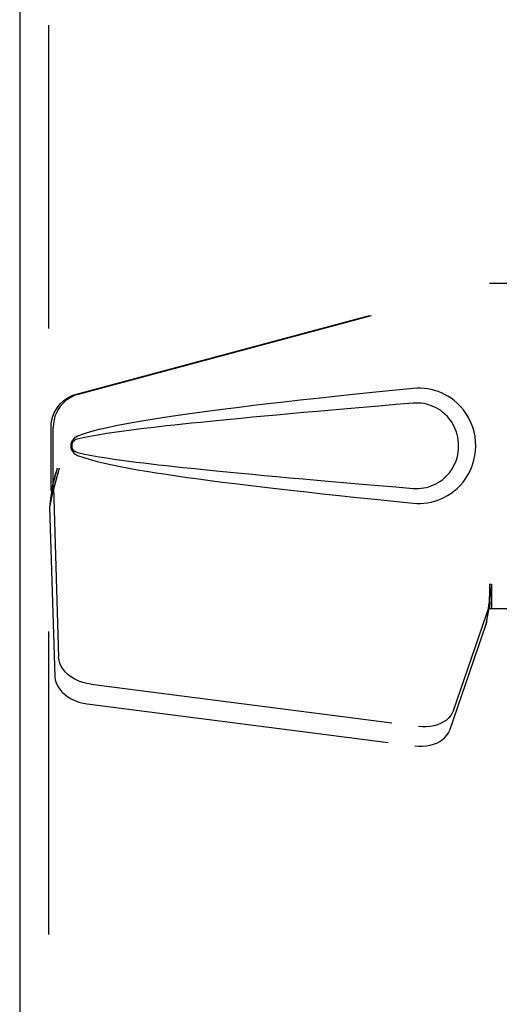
# Model space of a CAD drawing. Header units: inches. Extents: x 0 to 200, y 0 to 129.
# Tile 11 of 27: x 64.84 to 66.58, y 69.11 to 72.68. Entities that reach past the tile are written whole.
import ezdxf

# ---------------------------------------------------------------- set-up
doc = ezdxf.new("R2010")
doc.units = ezdxf.units.IN
doc.header["$LTSCALE"] = 11
doc.header["$MEASUREMENT"] = 0
doc.linetypes.add('HIDDEN', pattern=[0.2, 0.1, -0.1])
doc.layers.add('MASTER_DOOR_ASSEMBLY', color=7, linetype='CONTINUOUS')

msp = doc.modelspace()

# ---------------------------------------------------------------- linework, layer by layer
at = {"layer": 'MASTER_DOOR_ASSEMBLY', "color": 3, "linetype": 'Continuous'}
msp.add_line((64.8435, 99.0614), (64.8435, 42.8794), dxfattribs=at)
at = {"layer": 'MASTER_DOOR_ASSEMBLY', "color": 8, "linetype": 'HIDDEN'}
for p, q in [((64.9475, 99.0614), (64.9475, 42.8794)), ((65.0496, 71.323), (66.547, 71.7254)), ((65.0573, 71.323), (66.5547, 71.7254)), ((66.547, 71.7254), (66.868, 71.7254)), ((64.9572, 70.9725), (64.9572, 71.2023)), ((64.9649, 70.9725), (64.9649, 71.2023)), ((64.979, 71.0541), (64.9572, 70.9725)), ((64.9867, 71.0541), (64.9649, 70.9725)), ((64.9633, 71.0001), (64.9547, 70.9438)), ((64.9656, 70.984), (64.9521, 70.9129)), ((64.9572, 70.9725), (64.9649, 70.9725)), ((64.9656, 70.984), (64.9848, 70.3688)), ((64.9529, 70.9227), (64.9521, 70.9129)), ((64.9537, 70.933), (64.9529, 70.9227)), ((64.9547, 70.9438), (64.9537, 70.933)), ((64.9521, 70.9129), (64.9712, 70.2978)), ((66.547, 70.6328), (66.5472, 70.6226)), ((66.547, 70.6328), (66.547, 70.5454)), ((66.547, 70.6328), (66.5547, 70.6328)), ((66.5472, 70.6226), (66.5475, 70.5926)), ((66.5547, 70.6328), (66.5547, 70.5454)), ((66.5478, 70.5743), (66.548, 70.5689)), ((66.4166, 70.1749), (66.5484, 70.5587)), ((66.5349, 70.4876), (66.5484, 70.5587)), ((66.5442, 70.5538), (66.5403, 70.5258)), ((66.547, 70.5454), (66.868, 70.5454)), ((66.5403, 70.5258), (66.5349, 70.4876)), ((66.403, 70.1038), (66.5349, 70.4876)), ((65.1023, 70.2698), (66.2897, 70.1173)), ((65.0887, 70.1988), (66.2762, 70.0463))]:
    msp.add_line(p, q, dxfattribs=at)
for points in [[(64.9572, 71.2023), (64.958, 71.216), (64.9602, 71.2293), (64.9638, 71.2425), (64.9689, 71.2551), (64.9753, 71.2671), (64.983, 71.2784), (64.9918, 71.2887), (65.0018, 71.298), (65.0126, 71.3062), (65.0243, 71.3132), (65.0366, 71.3188), (65.0496, 71.323)], [(65.0573, 71.323), (65.0443, 71.3188), (65.032, 71.3132), (65.0203, 71.3062), (65.0094, 71.298), (64.9995, 71.2887), (64.9907, 71.2784), (64.983, 71.2671), (64.9766, 71.2551), (64.9715, 71.2425), (64.9679, 71.2293), (64.9657, 71.216), (64.9649, 71.2023)], [(66.2711, 71.3434), (66.1955, 71.3358), (66.1229, 71.3284), (66.0532, 71.3212), (65.9863, 71.3142), (65.9222, 71.3073), (65.8607, 71.3005), (65.8017, 71.2939), (65.7451, 71.2874), (65.6909, 71.281), (65.6389, 71.2747), (65.5891, 71.2684), (65.5413, 71.2623), (65.4955, 71.2562), (65.4516, 71.2502), (65.4095, 71.2442), (65.3692, 71.2382), (65.3306, 71.2322), (65.2937, 71.2261), (65.2583, 71.22), (65.2246, 71.2138), (65.1923, 71.2075), (65.1614, 71.201), (65.132, 71.1942), (65.1041, 71.187), (65.0777, 71.179), (65.0529, 71.1703)], [(66.3101, 71.3435), (66.2971, 71.3443), (66.2841, 71.3442), (66.2711, 71.3434)], [(66.2711, 70.9274), (66.284, 70.9265), (66.2969, 70.9264), (66.3098, 70.9272), (66.3227, 70.9288), (66.3354, 70.9312), (66.348, 70.9344), (66.3602, 70.9383), (66.3721, 70.943), (66.3838, 70.9485), (66.3953, 70.9548), (66.4067, 70.962), (66.4181, 70.9704), (66.4295, 70.98), (66.4407, 70.991), (66.4517, 71.0038), (66.4621, 71.0178), (66.4713, 71.0331), (66.4794, 71.0491), (66.4859, 71.0658), (66.4911, 71.0828), (66.4947, 71.0999), (66.4969, 71.1172), (66.4977, 71.1345), (66.497, 71.1518), (66.495, 71.1691), (66.4915, 71.1862), (66.4865, 71.2032), (66.4801, 71.2199), (66.4722, 71.236), (66.4631, 71.2514), (66.4528, 71.2656), (66.4418, 71.2785), (66.4306, 71.2897), (66.4192, 71.2995), (66.4078, 71.308), (66.3963, 71.3154), (66.3847, 71.3218), (66.3729, 71.3274), (66.3609, 71.3322), (66.3486, 71.3362), (66.3359, 71.3394), (66.3231, 71.3419), (66.3101, 71.3435)], [(66.2711, 71.2899), (66.2077, 71.2846), (66.1465, 71.2794), (66.0875, 71.2743), (66.0306, 71.2694), (65.9757, 71.2647), (65.9229, 71.2601), (65.8722, 71.2556), (65.8234, 71.2512), (65.7765, 71.2469), (65.7315, 71.2428), (65.6884, 71.2388), (65.6471, 71.2349), (65.6077, 71.2311), (65.5699, 71.2274), (65.534, 71.2238), (65.4996, 71.2204), (65.4669, 71.217), (65.4355, 71.2137), (65.4054, 71.2105), (65.3763, 71.2073), (65.3481, 71.2041), (65.3205, 71.2009), (65.2933, 71.1977), (65.2664, 71.1944), (65.2396, 71.191), (65.2128, 71.1874), (65.186, 71.1837), (65.1592, 71.1797), (65.1324, 71.1755), (65.1057, 71.1708), (65.0791, 71.1655), (65.0527, 71.1595)], [(66.2711, 70.9809), (66.2805, 70.9804), (66.2898, 70.9805), (66.2992, 70.9812), (66.3086, 70.9824), (66.3178, 70.9843), (66.327, 70.9867), (66.3358, 70.9897), (66.3445, 70.9932), (66.3529, 70.9972), (66.3612, 71.0019), (66.3694, 71.0072), (66.3776, 71.0133), (66.3857, 71.0203), (66.3938, 71.0283), (66.4017, 71.0375), (66.4091, 71.0476), (66.4157, 71.0584), (66.4213, 71.0696), (66.4259, 71.0808), (66.4295, 71.092), (66.4322, 71.103), (66.434, 71.1137), (66.4351, 71.1242), (66.4355, 71.1346), (66.4352, 71.1449), (66.4342, 71.1554), (66.4325, 71.1661), (66.43, 71.1769), (66.4266, 71.1881), (66.4222, 71.1993), (66.4166, 71.2106), (66.4102, 71.2215), (66.4028, 71.2318), (66.3949, 71.2412), (66.3869, 71.2494), (66.3787, 71.2565), (66.3704, 71.2628), (66.3621, 71.2683), (66.3537, 71.2731), (66.3451, 71.2772), (66.3364, 71.2808), (66.3274, 71.2839), (66.3183, 71.2863), (66.3089, 71.2882), (66.2995, 71.2895), (66.29, 71.2903), (66.2806, 71.2904), (66.2711, 71.2899)], [(65.0529, 71.1703), (65.0468, 71.1672), (65.0416, 71.1634), (65.037, 71.1587), (65.0333, 71.1534), (65.0307, 71.1478), (65.0291, 71.1418), (65.0286, 71.1356), (65.0291, 71.1293), (65.0306, 71.1233), (65.0332, 71.1176), (65.0368, 71.1123), (65.0414, 71.1075), (65.0467, 71.1036), (65.0529, 71.1004)], [(65.0527, 71.1595), (65.0476, 71.1577), (65.0432, 71.1552), (65.0394, 71.152), (65.0363, 71.1483), (65.0341, 71.1442), (65.0327, 71.1398), (65.0323, 71.1351), (65.0328, 71.1305), (65.0342, 71.1262), (65.0365, 71.1222), (65.0395, 71.1186), (65.0433, 71.1154), (65.0477, 71.113), (65.0527, 71.1112)], [(65.0527, 71.1112), (65.0791, 71.1053), (65.1055, 71.1), (65.1322, 71.0953), (65.1589, 71.0911), (65.1857, 71.0871), (65.2125, 71.0833), (65.2392, 71.0798), (65.266, 71.0764), (65.2928, 71.0731), (65.3199, 71.0699), (65.3474, 71.0667), (65.3756, 71.0635), (65.4047, 71.0603), (65.4348, 71.0571), (65.4661, 71.0538), (65.4988, 71.0504), (65.5331, 71.047), (65.5691, 71.0434), (65.6068, 71.0397), (65.6463, 71.0359), (65.6876, 71.032), (65.7307, 71.028), (65.7757, 71.0239), (65.8227, 71.0196), (65.8715, 71.0152), (65.9224, 71.0107), (65.9752, 71.0061), (66.0301, 71.0013), (66.0871, 70.9964), (66.1463, 70.9914), (66.2076, 70.9862), (66.2711, 70.9809)], [(65.0529, 71.1004), (65.0755, 71.0924), (65.0995, 71.0851), (65.1248, 71.0783), (65.1514, 71.072), (65.1792, 71.0659), (65.2083, 71.06), (65.2387, 71.0542), (65.2704, 71.0486), (65.3036, 71.043), (65.3381, 71.0374), (65.3741, 71.0318), (65.4116, 71.0262), (65.4507, 71.0207), (65.4914, 71.0151), (65.5338, 71.0094), (65.5779, 71.0037), (65.6239, 70.9979), (65.6717, 70.9921), (65.7214, 70.9861), (65.7732, 70.9801), (65.8272, 70.974), (65.8833, 70.9677), (65.9417, 70.9613), (66.0025, 70.9548), (66.0658, 70.9482), (66.1316, 70.9414), (66.2, 70.9345), (66.2711, 70.9274)], [(64.9867, 71.0541), (64.9814, 71.0346), (64.9761, 71.0154), (64.9706, 70.9964), (64.9652, 70.9781), (64.9599, 70.9606), (64.9547, 70.9438)], [(64.979, 71.0541), (64.9764, 71.0445), (64.9738, 71.0351), (64.9712, 71.0259), (64.9685, 71.0169), (64.9659, 71.0083), (64.9633, 71.0001)], [(64.9633, 71.0001), (64.9637, 70.9972), (64.9641, 70.9944), (64.9644, 70.9917), (64.9648, 70.9891), (64.9652, 70.9865), (64.9656, 70.984)], [(66.5474, 70.6051), (66.5473, 70.5975), (66.5467, 70.5846), (66.5456, 70.5702), (66.5439, 70.5541), (66.5418, 70.5368), (66.5403, 70.5258)], [(66.5547, 70.6328), (66.5522, 70.6126), (66.5496, 70.5926), (66.5469, 70.5729), (66.5442, 70.5538)], [(66.5475, 70.5926), (66.5476, 70.5832), (66.5478, 70.5743)], [(66.548, 70.5689), (66.5481, 70.5662), (66.5482, 70.5636), (66.5483, 70.5611), (66.5484, 70.5587)], [(65.1023, 70.2698), (65.0868, 70.2725), (65.0719, 70.2765), (65.0575, 70.2818), (65.0438, 70.2883), (65.0312, 70.296), (65.0198, 70.3046), (65.0097, 70.3141), (65.0012, 70.3243), (64.9944, 70.335), (64.9893, 70.3461), (64.9861, 70.3574), (64.9848, 70.3688)], [(64.9712, 70.2978), (64.9726, 70.2864), (64.9758, 70.2751), (64.9808, 70.264), (64.9877, 70.2532), (64.9962, 70.2431), (65.0062, 70.2336), (65.0177, 70.225), (65.0303, 70.2173), (65.0439, 70.2108), (65.0584, 70.2055), (65.0733, 70.2015), (65.0887, 70.1988)], [(66.4166, 70.1749), (66.4123, 70.1652), (66.4067, 70.1562), (66.3995, 70.1478), (66.3909, 70.1402), (66.3811, 70.1336), (66.3702, 70.1278), (66.3582, 70.1232), (66.3455, 70.1196), (66.3321, 70.1172), (66.3182, 70.116), (66.3041, 70.1161), (66.2897, 70.1173)], [(66.2762, 70.0463), (66.2906, 70.045), (66.3046, 70.045), (66.3185, 70.0462), (66.3319, 70.0486), (66.3447, 70.0521), (66.3566, 70.0568), (66.3675, 70.0625), (66.3774, 70.0692), (66.3859, 70.0768), (66.3931, 70.0852), (66.3988, 70.0942), (66.403, 70.1038)]]:
    msp.add_lwpolyline(points, dxfattribs=at)

doc.saveas('drawing.dxf')
